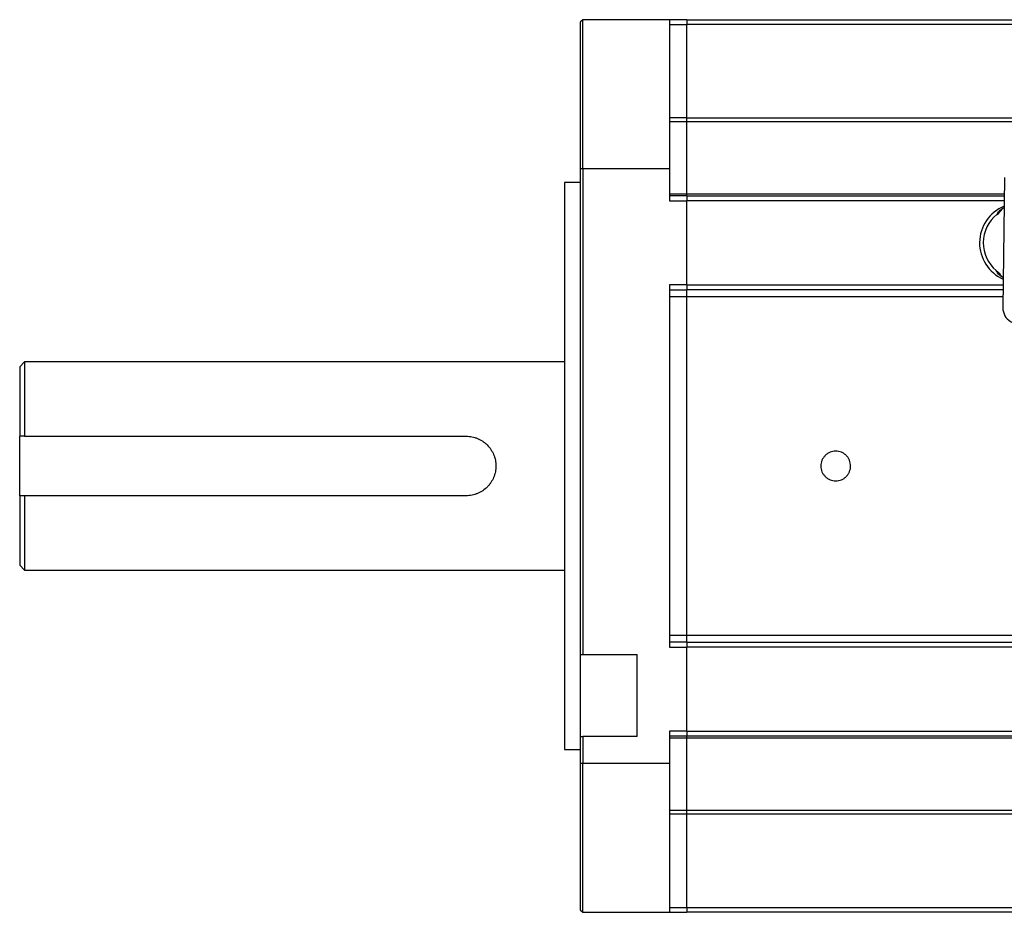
# Model space of a CAD drawing. Header units: millimetres. Extents: x 32137 to 34250, y 9840 to 11020.
# Tile 47 of 50: x 33855 to 34054, y 10764 to 10944. Entities that reach past the tile are written whole.
import ezdxf

# ---------------------------------------------------------------- set-up
doc = ezdxf.new("R2010")
doc.units = ezdxf.units.MM

msp = doc.modelspace()

# ---------------------------------------------------------------- linework, layer by layer
at = {"color": 7, "linetype": 'Continuous', "lineweight": 25}
for p, q in [((33968.55, 10944.46), (33968.05, 10943.96)), ((33968.55, 10914.46), (33968.55, 10944.46)), ((33986.05, 10944.46), (33968.55, 10944.46)), ((33986.05, 10944.46), (33986.05, 10914.46)), ((33989.55, 10944.46), (33986.05, 10944.46)), ((33989.55, 10944.46), (33989.55, 10943.46)), ((33989.55, 10944.46), (34157.55, 10944.46)), ((33968.05, 10943.96), (33968.05, 10914.46)), ((33986.05, 10943.46), (33989.55, 10943.46)), ((33989.55, 10924.67), (33989.55, 10943.46)), ((34157.55, 10943.46), (33989.55, 10943.46)), ((33989.55, 10924.67), (33986.05, 10924.67)), ((33989.55, 10923.89), (33989.55, 10924.67)), ((33989.55, 10924.67), (34157.55, 10924.67)), ((33989.55, 10923.89), (33986.05, 10923.89)), ((33989.55, 10909.34), (33989.55, 10923.89)), ((34157.55, 10923.89), (33989.55, 10923.89)), ((33968.05, 10914.46), (33968.55, 10914.46)), ((33968.05, 10914.46), (33968.05, 10816.42)), ((33968.55, 10914.46), (33986.05, 10914.46)), ((33968.55, 10914.46), (33968.55, 10816.42)), ((33986.05, 10914.46), (33986.05, 10907.96)), ((33968.05, 10911.61), (33964.85, 10911.61)), ((33964.85, 10911.61), (33964.85, 10797.31)), ((34053.56, 10912.65), (34053.25, 10886.35)), ((33986.05, 10909.34), (33989.55, 10909.34)), ((33989.55, 10908.96), (33986.05, 10908.96)), ((33989.55, 10908.96), (33989.55, 10909.34)), ((33989.55, 10909.34), (34053.52, 10909.34)), ((33989.55, 10908.96), (34053.52, 10908.96)), ((33989.55, 10908.96), (33989.55, 10907.96)), ((33986.05, 10907.96), (33989.55, 10907.96)), ((33989.55, 10890.96), (33989.55, 10907.96)), ((34053.5, 10907.96), (33989.55, 10907.96)), ((33986.05, 10890.96), (33986.05, 10817.96)), ((33989.55, 10890.96), (33986.05, 10890.96)), ((33989.55, 10890.96), (33989.55, 10889.96)), ((33989.55, 10890.96), (34053.31, 10890.96)), ((33986.05, 10889.96), (33989.55, 10889.96)), ((33989.55, 10888.58), (33989.55, 10889.96)), ((34053.29, 10889.96), (33989.55, 10889.96)), ((33989.55, 10888.58), (33986.05, 10888.58)), ((33989.55, 10820.35), (33989.55, 10888.58)), ((34053.28, 10888.58), (33989.55, 10888.58)), ((33856.05, 10875.46), (33855.05, 10874.46)), ((33964.85, 10875.46), (33856.05, 10875.46)), ((33856.05, 10875.46), (33856.05, 10860.46)), ((33855.05, 10874.46), (33855.05, 10860.46)), ((33855.05, 10848.46), (33855.05, 10860.46)), ((33856.05, 10860.46), (33945.05, 10860.46)), ((33855.05, 10848.46), (33855.05, 10834.46)), ((33945.05, 10848.46), (33856.05, 10848.46)), ((33856.05, 10848.46), (33856.05, 10833.46)), ((33855.05, 10834.46), (33856.05, 10833.46)), ((33856.05, 10833.46), (33964.85, 10833.46)), ((33986.05, 10820.35), (33989.55, 10820.35)), ((33989.55, 10818.96), (33989.55, 10820.35)), ((33989.55, 10820.35), (34103.33, 10820.35)), ((33989.55, 10818.96), (33986.05, 10818.96)), ((33986.05, 10817.96), (33989.55, 10817.96)), ((33989.55, 10818.96), (33989.55, 10817.96)), ((33989.55, 10818.96), (34103.34, 10818.96)), ((33989.55, 10800.96), (33989.55, 10817.96)), ((34103.35, 10817.96), (33989.55, 10817.96)), ((33968.05, 10816.42), (33968.55, 10816.42)), ((33968.05, 10816.42), (33968.05, 10799.92)), ((33968.55, 10816.42), (33979.55, 10816.42)), ((33979.55, 10799.92), (33979.55, 10816.42)), ((33968.05, 10799.92), (33968.55, 10799.92)), ((33968.05, 10799.92), (33968.05, 10794.46)), ((33979.55, 10799.92), (33968.55, 10799.92)), ((33968.55, 10799.92), (33968.55, 10794.46)), ((33986.05, 10800.96), (33986.05, 10794.46)), ((33989.55, 10800.96), (33986.05, 10800.96)), ((33989.55, 10799.96), (33986.05, 10799.96)), ((33989.55, 10799.58), (33986.05, 10799.58)), ((33989.55, 10800.96), (33989.55, 10799.96)), ((33989.55, 10800.96), (34103.46, 10800.96)), ((33989.55, 10799.58), (33989.55, 10799.96)), ((34103.47, 10799.96), (33989.55, 10799.96)), ((33989.55, 10785.03), (33989.55, 10799.58)), ((34103.47, 10799.58), (33989.55, 10799.58)), ((33964.85, 10797.31), (33968.05, 10797.31)), ((33968.55, 10794.46), (33968.05, 10794.46)), ((33968.05, 10794.46), (33968.05, 10764.96)), ((33986.05, 10794.46), (33968.55, 10794.46)), ((33968.55, 10764.46), (33968.55, 10794.46)), ((33986.05, 10794.46), (33986.05, 10764.46)), ((33986.05, 10785.03), (33989.55, 10785.03)), ((33989.55, 10784.25), (33986.05, 10784.25)), ((33989.55, 10784.25), (33989.55, 10785.03)), ((33989.55, 10785.03), (34157.55, 10785.03)), ((33989.55, 10765.46), (33989.55, 10784.25)), ((34157.55, 10784.25), (33989.55, 10784.25)), ((33968.05, 10764.96), (33968.55, 10764.46)), ((33968.55, 10764.46), (33986.05, 10764.46)), ((33986.05, 10765.46), (33989.55, 10765.46)), ((33986.05, 10764.46), (33989.55, 10764.46)), ((33989.55, 10765.46), (33989.55, 10764.46)), ((33989.55, 10765.46), (34157.55, 10765.46)), ((34157.55, 10764.46), (33989.55, 10764.46))]:
    msp.add_line(p, q, dxfattribs=at)
for centre, radius, start, end in [((34056.55, 10899.46), 8, 112.5193, 246.1432), ((34056.55, 10899.46), 7.25, 128.3118, 230.3506), ((34056.4, 10886.31), 3.15, 179.3312, 359.3312)]:
    msp.add_arc(centre, radius, start, end, dxfattribs=at)
for points, knots in [([(34052.06, 10905.15), (34052.16, 10905.38), (34052.33, 10905.79), (34053.13, 10906.36), (34053.49, 10906.61)], [0, 0, 0, 0, 0.549883, 1, 1, 1, 1]), ([(34053.16, 10906.37), (34053.16, 10906.36), (34053.14, 10906.32), (34053.24, 10906.4), (34053.43, 10906.52), (34053.49, 10906.55)], [0, 0, 0, 0, 0.137643, 0.710555, 1, 1, 1, 1]), ([(34053.25, 10892.44), (34052.93, 10892.68), (34052.18, 10893.25), (34052.02, 10893.65), (34051.93, 10893.88)], [0, 0, 0, 0, 0.43026, 1, 1, 1, 1]), ([(33945.05, 10860.46), (33945.45, 10860.46), (33945.84, 10860.42), (33946.42, 10860.31), (33946.61, 10860.26), (33946.99, 10860.14), (33947.18, 10860.08), (33947.72, 10859.85), (33948.06, 10859.67), (33948.55, 10859.34), (33948.71, 10859.22), (33949.01, 10858.97), (33949.16, 10858.84), (33949.57, 10858.43), (33949.82, 10858.13), (33950.26, 10857.47), (33950.44, 10857.13), (33950.67, 10856.59), (33950.73, 10856.4), (33950.85, 10856.03), (33950.9, 10855.83), (33951.02, 10855.25), (33951.05, 10854.86), (33951.05, 10854.06), (33951.02, 10853.67), (33950.9, 10853.09), (33950.85, 10852.9), (33950.74, 10852.53), (33950.67, 10852.34), (33950.44, 10851.79), (33950.26, 10851.45), (33949.93, 10850.96), (33949.82, 10850.8), (33949.57, 10850.5), (33949.44, 10850.36), (33949.02, 10849.94), (33948.72, 10849.7), (33948.07, 10849.26), (33947.72, 10849.07), (33947.18, 10848.85), (33947, 10848.78), (33946.62, 10848.67), (33946.43, 10848.62), (33945.85, 10848.5), (33945.45, 10848.46), (33945.05, 10848.46)], [0, 0, 0, 0, 0.0625, 0.0625, 0.09375, 0.09375, 0.125, 0.125, 0.1875, 0.1875, 0.21875, 0.21875, 0.25, 0.25, 0.3125, 0.3125, 0.375, 0.375, 0.40625, 0.40625, 0.4375, 0.4375, 0.5, 0.5, 0.5625, 0.5625, 0.59375, 0.59375, 0.625, 0.625, 0.6875, 0.6875, 0.71875, 0.71875, 0.75, 0.75, 0.8125, 0.8125, 0.875, 0.875, 0.90625, 0.90625, 0.9375, 0.9375, 1, 1, 1, 1]), ([(34016.55, 10854.46), (34016.55, 10854.66), (34016.57, 10854.85), (34016.65, 10855.24), (34016.71, 10855.43), (34016.86, 10855.79), (34016.95, 10855.96), (34017.17, 10856.29), (34017.29, 10856.44), (34017.57, 10856.72), (34017.72, 10856.84), (34018.05, 10857.06), (34018.23, 10857.16), (34018.59, 10857.31), (34018.78, 10857.36), (34019.16, 10857.44), (34019.36, 10857.46), (34019.75, 10857.46), (34019.95, 10857.44), (34020.33, 10857.36), (34020.52, 10857.31), (34020.88, 10857.16), (34021.06, 10857.06), (34021.38, 10856.85), (34021.53, 10856.72), (34021.81, 10856.44), (34021.94, 10856.29), (34022.16, 10855.97), (34022.25, 10855.79), (34022.4, 10855.43), (34022.46, 10855.24), (34022.53, 10854.86), (34022.55, 10854.66), (34022.55, 10854.26), (34022.54, 10854.07), (34022.46, 10853.68), (34022.4, 10853.49), (34022.25, 10853.13), (34022.16, 10852.96), (34021.94, 10852.63), (34021.81, 10852.48), (34021.54, 10852.2), (34021.39, 10852.08), (34021.06, 10851.86), (34020.88, 10851.76), (34020.52, 10851.61), (34020.33, 10851.56), (34019.95, 10851.48), (34019.75, 10851.46), (34019.36, 10851.46), (34019.16, 10851.48), (34018.78, 10851.56), (34018.59, 10851.61), (34018.23, 10851.76), (34018.05, 10851.86), (34017.73, 10852.07), (34017.57, 10852.2), (34017.29, 10852.48), (34017.17, 10852.63), (34016.95, 10852.95), (34016.86, 10853.13), (34016.71, 10853.49), (34016.65, 10853.68), (34016.57, 10854.06), (34016.55, 10854.26), (34016.55, 10854.46)], [0, 0, 0, 0, 0.03125, 0.03125, 0.0625, 0.0625, 0.09375, 0.09375, 0.125, 0.125, 0.15625, 0.15625, 0.1875, 0.1875, 0.21875, 0.21875, 0.25, 0.25, 0.28125, 0.28125, 0.3125, 0.3125, 0.34375, 0.34375, 0.375, 0.375, 0.40625, 0.40625, 0.4375, 0.4375, 0.46875, 0.46875, 0.5, 0.5, 0.53125, 0.53125, 0.5625, 0.5625, 0.59375, 0.59375, 0.625, 0.625, 0.65625, 0.65625, 0.6875, 0.6875, 0.71875, 0.71875, 0.75, 0.75, 0.78125, 0.78125, 0.8125, 0.8125, 0.84375, 0.84375, 0.875, 0.875, 0.90625, 0.90625, 0.9375, 0.9375, 0.96875, 0.96875, 1, 1, 1, 1])]:
    msp.add_open_spline(points, degree=3, knots=knots, dxfattribs=at)
for points in [[(34052.06, 10905.15), (34052.48, 10905.48), (34052.81, 10905.87), (34053.1, 10906.29)], [(34051.93, 10893.88), (34052.34, 10893.54), (34052.66, 10893.14), (34052.94, 10892.71)], [(33856.05, 10860.46), (33855.72, 10860.46), (33855.39, 10860.46), (33855.05, 10860.46)], [(33856.05, 10848.46), (33855.72, 10848.46), (33855.39, 10848.46), (33855.05, 10848.46)]]:
    msp.add_open_spline(points, degree=3, dxfattribs=at)

doc.saveas('drawing.dxf')
